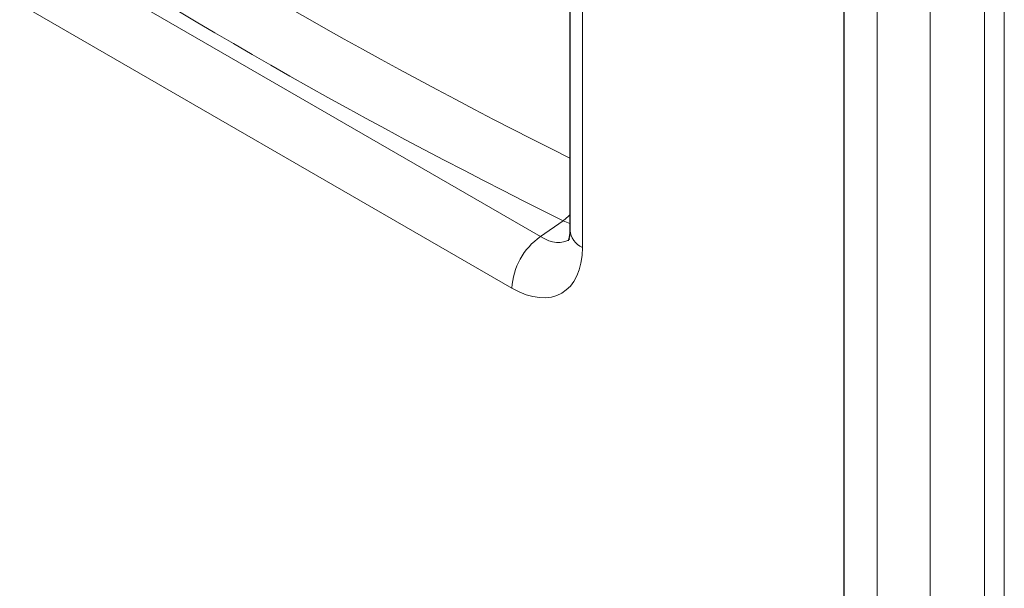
# Paper-space layout 'Blatt2' of a CAD drawing. Header units: millimetres. Extents: x 5 to 418, y 2 to 292.
# Tile 10 of 124: x 110 to 138, y 128 to 145. Entities that reach past the tile are written whole.
import ezdxf

# ---------------------------------------------------------------- set-up
doc = ezdxf.new("R2010")
doc.units = ezdxf.units.MM

psp = doc.layouts.new('Blatt2')

# ---------------------------------------------------------------- linework, layer by layer
at = {"color": 7, "linetype": 'Continuous', "lineweight": 18}
for p, q in [((137.787, 119.753), (137.787, 182.97)), ((138.361, 182.961), (138.361, 119.744)), ((134.648, 118.957), (134.648, 181.994)), ((136.196, 182.051), (136.196, 119.013)), ((126.042, 178.688), (126.042, 137.91)), ((107.227, 148.38), (124.82, 138.224)), ((123.983, 136.721), (106.39, 146.877)), ((124.82, 138.224), (125.481, 138.689)), ((125.676, 138.612), (125.481, 138.689))]:
    psp.add_line(p, q, dxfattribs=at)
at = {"color": 7, "linetype": 'Continuous', "lineweight": 25}
for p, q in [((133.689, 119.219), (133.689, 182.374)), ((125.676, 179.199), (125.676, 138.42))]:
    psp.add_line(p, q, dxfattribs=at)
at = {"color": 7, "linetype": 'Continuous', "lineweight": 18, "flags": 128}
psp.add_lwpolyline([(125.676, 138.863), (125.634, 138.82), (125.481, 138.689)], dxfattribs=at)
at = {"color": 7, "linetype": 'Continuous', "lineweight": 18}
for centre, radius, start, end in [((126.293, 138.477), 0.619, 185.2037, 246.1164), ((125.915, 136.628), 1.935, 124.4666, 177.2658)]:
    psp.add_arc(centre, radius, start, end, dxfattribs=at)
for centre, major_axis, ratio, start_param, end_param in [((235.086, 220.262), (166.595, 8.047), 0.60688, 3.82384, 3.966971), ((235.132, 219.27), (167.846, 8.044), 0.606667, 3.824081, 3.971771), ((124.861, 139.619), (-0.741, 1.508), 0.57173, 2.395863, 3.229475), ((123.977, 139.109), (-1.462, 2.533), 0.575802, 2.357645, 3.925702)]:
    psp.add_ellipse(centre, major_axis=major_axis, ratio=ratio, start_param=start_param, end_param=end_param, dxfattribs=at)
at = {"color": 7, "linetype": 'Continuous', "lineweight": 25}
psp.add_open_spline([(125.676, 138.42), (125.676, 138.391), (125.674, 138.307), (125.658, 138.201), (125.638, 138.127), (125.623, 138.102), (125.627, 138.107), (125.628, 138.108)], degree=3, knots=[0, 0, 0, 0, 0.14531, 0.414383, 0.684272, 0.960066, 1, 1, 1, 1], dxfattribs=at)

doc.saveas('drawing.dxf')
